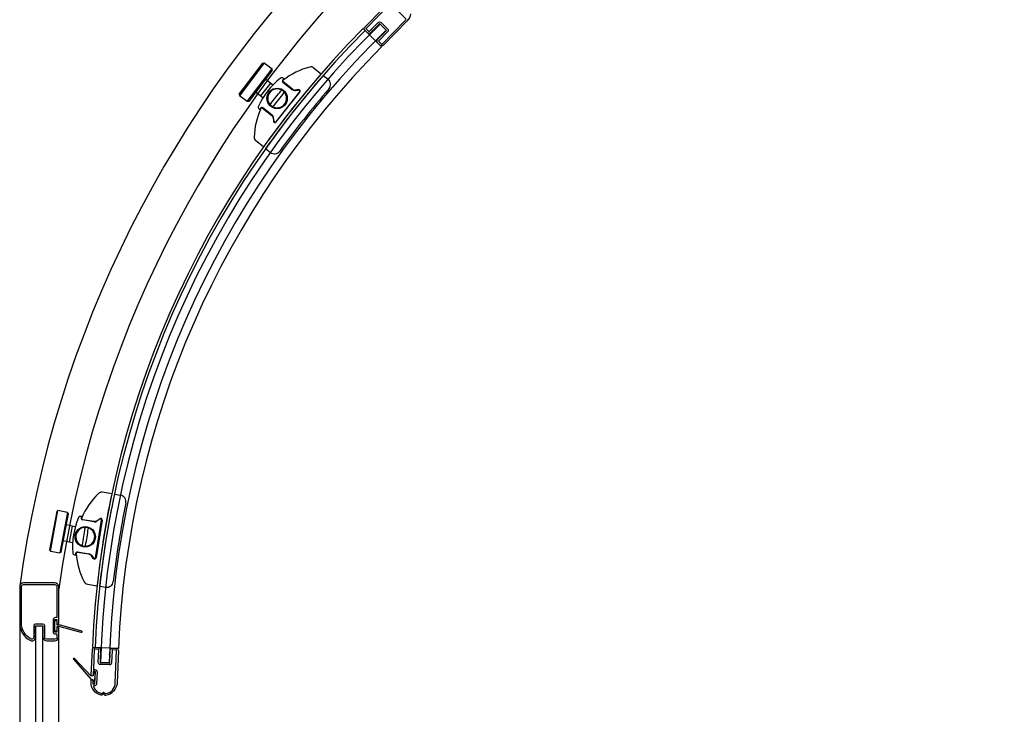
# Model space of a CAD drawing. Header units: millimetres. Extents: x 4652.098 to 4652.971, y 2527.473 to 2528.346.
# Tile 2 of 4: x 4652.099 to 4652.554, y 2527.833 to 2528.154. Entities that reach past the tile are written whole.
import ezdxf

# ---------------------------------------------------------------- set-up
doc = ezdxf.new("R2010")
doc.units = ezdxf.units.MM
doc.layers.add('SANINDUSA', color=3, linetype='Continuous')

msp = doc.modelspace()

# ---------------------------------------------------------------- linework, layer by layer
at = {"layer": 'SANINDUSA'}
for p, q in [((4652.268380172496, 2528.148688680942), (4652.265588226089, 2528.151553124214)), ((4652.266316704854, 2528.141013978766), (4652.257802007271, 2528.149469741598)), ((4652.200581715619, 2528.119176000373), (4652.211465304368, 2528.133512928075)), ((4652.21216587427, 2528.133608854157), (4652.2006776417, 2528.118475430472)), ((4652.211465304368, 2528.133512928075), (4652.21216587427, 2528.133608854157)), ((4652.21216587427, 2528.133608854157), (4652.215750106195, 2528.130887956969)), ((4652.204261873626, 2528.115754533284), (4652.215750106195, 2528.130887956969)), ((4652.215846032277, 2528.130187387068), (4652.204962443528, 2528.115850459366)), ((4652.215846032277, 2528.130187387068), (4652.215750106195, 2528.130887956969)), ((4652.234874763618, 2528.131357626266), (4652.23841473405, 2528.128563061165)), ((4652.238409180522, 2528.128556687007), (4652.238414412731, 2528.128563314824)), ((4652.214973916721, 2528.12429574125), (4652.210445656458, 2528.118330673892)), ((4652.216172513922, 2528.123385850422), (4652.212689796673, 2528.126029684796)), ((4652.220769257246, 2528.12467164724), (4652.225014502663, 2528.121320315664)), ((4652.220854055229, 2528.126515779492), (4652.221292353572, 2528.126169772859)), ((4652.225131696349, 2528.121468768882), (4652.220886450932, 2528.124820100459)), ((4652.239369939, 2528.127808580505), (4652.241619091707, 2528.126033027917)), ((4652.200581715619, 2528.119176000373), (4652.2006776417, 2528.118475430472)), ((4652.211547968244, 2528.11749387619), (4652.20816153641, 2528.120064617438)), ((4652.228429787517, 2528.120272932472), (4652.217531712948, 2528.106467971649)), ((4652.217681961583, 2528.10633552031), (4652.228580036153, 2528.120140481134)), ((4652.227948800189, 2528.121269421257), (4652.226457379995, 2528.121093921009)), ((4652.226487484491, 2528.120903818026), (4652.227978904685, 2528.121079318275)), ((4652.204261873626, 2528.115754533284), (4652.2006776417, 2528.118475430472)), ((4652.204962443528, 2528.115850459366), (4652.204261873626, 2528.115754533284)), ((4652.210138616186, 2528.112041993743), (4652.209700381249, 2528.112387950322)), ((4652.211343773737, 2528.112733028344), (4652.215589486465, 2528.109381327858)), ((4652.215720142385, 2528.109546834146), (4652.211474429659, 2528.112898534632)), ((4652.216261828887, 2528.108178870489), (4652.216437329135, 2528.106687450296)), ((4652.21664268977, 2528.10671935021), (4652.216467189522, 2528.108210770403)), ((4652.211770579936, 2528.094812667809), (4652.208230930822, 2528.097606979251)), ((4652.212725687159, 2528.094058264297), (4652.214974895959, 2528.092282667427)), ((4652.141763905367, 2527.934562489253), (4652.137310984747, 2527.935275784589)), ((4652.142965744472, 2527.934370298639), (4652.145795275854, 2527.933917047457)), ((4652.116365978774, 2527.926417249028), (4652.113028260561, 2527.908729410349)), ((4652.113426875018, 2527.908145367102), (4652.116950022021, 2527.926815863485)), ((4652.116365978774, 2527.926417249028), (4652.116950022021, 2527.926815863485)), ((4652.121371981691, 2527.925981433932), (4652.116950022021, 2527.926815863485)), ((4652.121371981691, 2527.925981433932), (4652.117848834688, 2527.907310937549)), ((4652.118432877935, 2527.907709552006), (4652.121770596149, 2527.925397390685)), ((4652.121770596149, 2527.925397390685), (4652.121371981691, 2527.925981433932)), ((4652.127978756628, 2527.924099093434), (4652.127427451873, 2527.924187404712)), ((4652.124932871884, 2527.919416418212), (4652.12078951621, 2527.920198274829)), ((4652.122218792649, 2527.912307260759), (4652.123607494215, 2527.919666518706)), ((4652.133593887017, 2527.921680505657), (4652.128252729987, 2527.922536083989)), ((4652.128286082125, 2527.922744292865), (4652.133627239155, 2527.921888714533)), ((4652.134304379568, 2527.905064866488), (4652.137086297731, 2527.922431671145)), ((4652.137285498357, 2527.922410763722), (4652.134503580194, 2527.905043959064)), ((4652.134967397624, 2527.922207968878), (4652.136183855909, 2527.923088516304)), ((4652.136299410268, 2527.922915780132), (4652.135082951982, 2527.922035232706)), ((4652.123717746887, 2527.91202440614), (4652.119400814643, 2527.912839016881)), ((4652.113028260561, 2527.908729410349), (4652.113426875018, 2527.908145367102)), ((4652.113426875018, 2527.908145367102), (4652.117848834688, 2527.907310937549)), ((4652.118432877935, 2527.907709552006), (4652.117848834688, 2527.907310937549)), ((4652.124580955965, 2527.906413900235), (4652.125132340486, 2527.90632557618)), ((4652.131191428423, 2527.906682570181), (4652.125850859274, 2527.907538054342)), ((4652.125880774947, 2527.907724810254), (4652.131221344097, 2527.906869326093)), ((4652.133245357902, 2527.904744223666), (4652.132364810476, 2527.905960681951)), ((4652.132525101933, 2527.90606722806), (4652.13340564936, 2527.904850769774)), ((4652.130509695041, 2527.892817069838), (4652.134963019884, 2527.892103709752)), ((4652.134963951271, 2527.892112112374), (4652.134962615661, 2527.892103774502)), ((4652.13616498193, 2527.891911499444), (4652.138994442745, 2527.891458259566)), ((4652.099270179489, 2527.874838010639), (4652.09927017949, 2527.501444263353)), ((4652.11727017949, 2527.501444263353), (4652.117270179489, 2527.868444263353)), ((4652.144825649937, 2527.863159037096), (4652.132836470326, 2527.863668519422)), ((4652.140595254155, 2527.856539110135), (4652.136596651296, 2527.856644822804))]:
    msp.add_line(p, q, dxfattribs=at)
for points in [[(4652.270220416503, 2528.160828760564, 0.0392067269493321), (4652.269606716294, 2528.160293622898), (4652.259107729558, 2528.149580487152, 0.4142135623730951), (4652.259110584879, 2528.149297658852), (4652.260356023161, 2528.148077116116, 0.4141794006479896), (4652.260638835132, 2528.148079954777), (4652.264699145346, 2528.152222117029, -0.4141794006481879), (4652.266113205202, 2528.152236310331), (4652.269041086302, 2528.149366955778, -0.4142135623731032), (4652.269055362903, 2528.14795281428), (4652.264995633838, 2528.143810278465, 0.414213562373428), (4652.264998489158, 2528.143527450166), (4652.266252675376, 2528.142298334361, 0.4142135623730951), (4652.266535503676, 2528.142301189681), (4652.277034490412, 2528.153014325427, 0.03920549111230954), (4652.277557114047, 2528.153638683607, 0.3690147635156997), (4652.277522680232, 2528.154026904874), (4652.270609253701, 2528.160802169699, 0.3690147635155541)], [(4652.110020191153, 2527.868444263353, 0.4142135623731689), (4652.111820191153, 2527.866644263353), (4652.115470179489, 2527.866644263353, 0.4142135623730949), (4652.117270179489, 2527.868444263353), (4652.117270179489, 2527.872344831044, 0.414213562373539), (4652.11697017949, 2527.872644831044), (4652.116770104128, 2527.872644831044, 0.4142043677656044), (4652.116470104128, 2527.872344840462), (4652.116470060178, 2527.870944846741, -0.4142135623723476), (4652.116170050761, 2527.870644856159), (4652.115770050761, 2527.870644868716, -0.4142135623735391), (4652.115470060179, 2527.870944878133), (4652.115470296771, 2527.876288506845, -0.414213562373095), (4652.115770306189, 2527.876588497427), (4652.116170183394, 2527.876588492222, -0.4142097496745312), (4652.11647017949, 2527.876288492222), (4652.11647017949, 2527.874751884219, 0.4142124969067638), (4652.116770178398, 2527.874451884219), (4652.116970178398, 2527.874451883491, 0.4142146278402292), (4652.117270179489, 2527.874751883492), (4652.117270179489, 2527.891638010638, 0.414213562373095), (4652.115470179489, 2527.893438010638), (4652.101070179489, 2527.893438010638, 0.414213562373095), (4652.099270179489, 2527.891638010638), (4652.099270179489, 2527.874838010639, 0.2824196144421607), (4652.10419586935, 2527.866813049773, 0.5595519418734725), (4652.106520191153, 2527.868239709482), (4652.106520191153, 2527.869241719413, -0.2849150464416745), (4652.106631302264, 2527.869420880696, 0.6201736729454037), (4652.106631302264, 2527.869868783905, -0.2849150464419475), (4652.106520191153, 2527.870047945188), (4652.106520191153, 2527.872241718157, -0.2849150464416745), (4652.106631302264, 2527.87242087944, 0.6201736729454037), (4652.106631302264, 2527.872868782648, -0.2849150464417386), (4652.106520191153, 2527.873047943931), (4652.106520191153, 2527.873444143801, -0.4141909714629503), (4652.106720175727, 2527.8736441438), (4652.109820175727, 2527.873644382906, -0.4142361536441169), (4652.110020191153, 2527.873444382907), (4652.110020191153, 2527.873050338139, -0.2881936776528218), (4652.109906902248, 2527.872870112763, 0.6285957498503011), (4652.109906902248, 2527.872419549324, -0.2881936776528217), (4652.110020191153, 2527.872239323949), (4652.110020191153, 2527.870050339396, -0.2881936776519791), (4652.109906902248, 2527.86987011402, 0.6285957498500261), (4652.109906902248, 2527.869419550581, -0.2881936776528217), (4652.110020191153, 2527.869239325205)], [(4652.115770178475, 2527.876016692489), (4652.116170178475, 2527.876016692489, -0.4142135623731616), (4652.116470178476, 2527.875716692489), (4652.116470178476, 2527.874016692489), (4652.117970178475, 2527.874016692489), (4652.127751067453, 2527.871278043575, -0.336331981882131), (4652.127970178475, 2527.870989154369), (4652.127970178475, 2527.870812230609, -0.4966340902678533), (4652.127589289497, 2527.870523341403), (4652.117970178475, 2527.873216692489), (4652.116470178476, 2527.873216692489), (4652.116470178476, 2527.871516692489, -0.414213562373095), (4652.116170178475, 2527.871216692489), (4652.115770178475, 2527.871216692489, -0.4142135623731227), (4652.115470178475, 2527.871516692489), (4652.115470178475, 2527.875716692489, -0.4142135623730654)], [(4652.134757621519, 2527.846837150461, -0.4142135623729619), (4652.133715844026, 2527.845880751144), (4652.133659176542, 2527.845883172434, 0.5461174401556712), (4652.133368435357, 2527.845470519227, 0.2409586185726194), (4652.136954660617, 2527.842375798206, 0.2504808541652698), (4652.137411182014, 2527.842493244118), (4652.13785066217, 2527.842896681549, -0.4142135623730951), (4652.138133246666, 2527.84288459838), (4652.138536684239, 2527.842445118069, 0.250480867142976), (4652.138981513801, 2527.842289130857, 0.3578210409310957), (4652.143381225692, 2527.847205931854), (4652.144021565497, 2527.862192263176, 0.4142135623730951), (4652.143830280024, 2527.862400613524), (4652.142088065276, 2527.862475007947, 0.4141794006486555), (4652.141879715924, 2527.86228374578), (4652.141631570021, 2527.856488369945, -0.4141964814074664), (4652.140589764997, 2527.855532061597), (4652.136494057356, 2527.855707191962, -0.4141964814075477), (4652.135537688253, 2527.856748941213), (4652.135785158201, 2527.862544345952, 0.4141794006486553), (4652.135593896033, 2527.862752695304), (4652.133851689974, 2527.862827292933, 0.4142135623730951), (4652.133643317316, 2527.862636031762), (4652.133259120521, 2527.853650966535, 0.4142227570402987), (4652.133450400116, 2527.853442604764), (4652.133937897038, 2527.853421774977, -0.4142135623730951), (4652.134989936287, 2527.852275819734)]]:
    msp.add_lwpolyline(points, format="xyb", close=True, dxfattribs=at)
for points in [[(4652.279645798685, 2528.15635094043, -0.1672346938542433), (4652.277968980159, 2528.152824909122), (4652.267106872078, 2528.141741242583, -0.4142135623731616), (4652.265692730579, 2528.141726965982), (4652.264434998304, 2528.142959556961, -0.4142306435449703), (4652.264420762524, 2528.14437374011), (4652.265536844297, 2528.145512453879, 0.2881936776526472), (4652.265582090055, 2528.145720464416, -0.628595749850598), (4652.265897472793, 2528.146042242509, 0.2881936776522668), (4652.266104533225, 2528.146091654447), (4652.267636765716, 2528.147654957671, 0.2881936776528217), (4652.267682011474, 2528.147862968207, -0.6285957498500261), (4652.267997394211, 2528.148184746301, 0.2881936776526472), (4652.268204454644, 2528.148234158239), (4652.268480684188, 2528.148515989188, 0.4142135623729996), (4652.268477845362, 2528.148798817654), (4652.265549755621, 2528.151668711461, 0.4142135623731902), (4652.265266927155, 2528.151665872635), (4652.264989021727, 2528.151382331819, 0.2849150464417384), (4652.264942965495, 2528.151176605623, -0.6201736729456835), (4652.26462944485, 2528.150856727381, 0.284915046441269), (4652.264424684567, 2528.150806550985), (4652.262889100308, 2528.149239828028, 0.2849150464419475), (4652.262843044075, 2528.149034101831, -0.6201736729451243), (4652.262529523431, 2528.14871422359, 0.2849150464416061), (4652.262324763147, 2528.148664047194), (4652.261206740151, 2528.147523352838, -0.414196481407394), (4652.259792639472, 2528.147509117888), (4652.258550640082, 2528.148726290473, -0.4142135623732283), (4652.258536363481, 2528.150140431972), (4652.26671252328, 2528.15848336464, 0.4688224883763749)], [(4652.105720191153, 2527.868239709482, -0.5595519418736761), (4652.104558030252, 2527.867526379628, -0.2824196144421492), (4652.100070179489, 2527.874838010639), (4652.100070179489, 2527.891638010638, -0.414213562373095), (4652.101070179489, 2527.892638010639), (4652.115470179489, 2527.892638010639, -0.414213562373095), (4652.11647017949, 2527.891638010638), (4652.11647017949, 2527.877588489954, -0.4142179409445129), (4652.1162701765, 2527.877388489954), (4652.115770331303, 2527.877388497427, 0.414213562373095), (4652.114670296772, 2527.876288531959), (4652.114670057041, 2527.870844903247, 0.4142135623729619), (4652.115670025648, 2527.869844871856), (4652.116270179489, 2527.869844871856, -0.4142135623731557), (4652.11647017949, 2527.869644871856), (4652.11647017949, 2527.868244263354, -0.414213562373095), (4652.115670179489, 2527.867444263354), (4652.111625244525, 2527.867444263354, -0.4141964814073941), (4652.110825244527, 2527.868244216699), (4652.110825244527, 2527.873644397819, 0.414213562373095), (4652.110025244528, 2527.874444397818), (4652.106520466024, 2527.874444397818, 0.4141964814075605), (4652.105720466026, 2527.873644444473), (4652.105720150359, 2527.86823163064)], [(4652.132326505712, 2527.850845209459), (4652.132831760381, 2527.862670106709, -0.4142056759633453), (4652.133873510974, 2527.863626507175), (4652.135628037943, 2527.863551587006, -0.4142306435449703), (4652.136584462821, 2527.862509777), (4652.136516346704, 2527.860916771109, 0.2881936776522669), (4652.136621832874, 2527.860731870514, -0.6285957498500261), (4652.1366025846, 2527.860281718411, 0.2881936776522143), (4652.136481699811, 2527.860106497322), (4652.136388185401, 2527.85791951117, 0.28819367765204), (4652.136493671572, 2527.857734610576, -0.6285957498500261), (4652.136474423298, 2527.857284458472, 0.2881936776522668), (4652.136353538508, 2527.857109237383), (4652.136336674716, 2527.856714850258, 0.4142306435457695), (4652.136527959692, 2527.856506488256), (4652.140624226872, 2527.85633157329, 0.4141964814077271), (4652.140832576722, 2527.856522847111), (4652.140849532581, 2527.856919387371, 0.2849150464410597), (4652.140746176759, 2527.857103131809, -0.6201736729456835), (4652.140765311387, 2527.85755062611, 0.2849150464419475), (4652.140883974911, 2527.857724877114), (4652.140977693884, 2527.85991664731, 0.2849150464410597), (4652.140874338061, 2527.860100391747, -0.6201736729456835), (4652.140893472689, 2527.860547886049, 0.284915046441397), (4652.141012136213, 2527.860722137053), (4652.141080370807, 2527.862317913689, -0.414196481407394), (4652.142122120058, 2527.863274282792), (4652.143864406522, 2527.863199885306, -0.4142214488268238), (4652.14482083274, 2527.862158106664), (4652.144180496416, 2527.847171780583, -0.3653825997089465), (4652.138944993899, 2527.841476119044, -0.243385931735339), (4652.138513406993, 2527.841633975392), (4652.138099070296, 2527.842085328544, 0.4142135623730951), (4652.1378164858, 2527.842097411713), (4652.137365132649, 2527.841683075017, -0.2433859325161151), (4652.136921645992, 2527.841562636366, -0.3653648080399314), (4652.132191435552, 2527.847684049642), (4652.132224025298, 2527.848446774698, -0.4142135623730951), (4652.132536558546, 2527.848733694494), (4652.132736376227, 2527.848725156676, -0.4142135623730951), (4652.133023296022, 2527.848412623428), (4652.132990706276, 2527.847649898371, 0.03258210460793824), (4652.133005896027, 2527.846973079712, 0.3765495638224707), (4652.133291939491, 2527.846699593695), (4652.133650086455, 2527.846684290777, 0.4142135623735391), (4652.133962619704, 2527.846971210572), (4652.134190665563, 2527.852309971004, 0.4142135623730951), (4652.133903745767, 2527.852622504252), (4652.133504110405, 2527.852639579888, 0.4142135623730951), (4652.133191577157, 2527.852352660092), (4652.133125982, 2527.850817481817, -0.4142135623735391), (4652.132813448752, 2527.850530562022), (4652.132613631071, 2527.850539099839, -0.414213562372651), (4652.132326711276, 2527.850851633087)], [(4652.133876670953, 2527.846919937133), (4652.13410920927, 2527.852362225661, 0.4142135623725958), (4652.133917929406, 2527.852570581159), (4652.133518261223, 2527.852587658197, 0.4142135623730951), (4652.133309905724, 2527.852396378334), (4652.133235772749, 2527.850661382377, -0.4142135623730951), (4652.133027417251, 2527.850470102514), (4652.132262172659, 2527.850502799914, -0.1943803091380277), (4652.132125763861, 2527.850564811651), (4652.124502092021, 2527.858583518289, 0.9826972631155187), (4652.124052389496, 2527.858170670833), (4652.132311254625, 2527.848853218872, 0.2034522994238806), (4652.132452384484, 2527.848786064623), (4652.13295461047, 2527.848764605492, -0.4142135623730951), (4652.133145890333, 2527.848556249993), (4652.13310476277, 2527.847593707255, 0.03258210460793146), (4652.133119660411, 2527.84692990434, 0.3765495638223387), (4652.133310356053, 2527.846747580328), (4652.133668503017, 2527.84673227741, 0.4142135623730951), (4652.133876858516, 2527.846923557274)]]:
    msp.add_lwpolyline(points, format="xyb", dxfattribs=at)
msp.add_lwpolyline([(4652.109770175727, 2527.873544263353), (4652.109770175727, 2527.494544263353), (4652.106770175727, 2527.494544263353), (4652.106770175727, 2527.873544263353)], close=True, dxfattribs=at)
for centre, radius in [((4652.218088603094, 2528.117232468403), 0.004699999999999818), ((4652.218091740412, 2528.117228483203), 0.00450000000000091), ((4652.129540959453, 2527.914734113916), 0.004699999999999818), ((4652.12954601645, 2527.914734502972), 0.00450000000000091)]:
    msp.add_circle(centre, radius, dxfattribs=at)
for centre, radius, start, end in [((4652.62437042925, 2527.819850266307), 0.5300013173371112, 97.81123347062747, 172.1836115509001), ((4652.62437042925, 2527.819850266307), 0.5120013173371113, 97.93404177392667, 172.0659582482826), ((4652.564047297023, 2527.845344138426), 0.4276, 134.2656911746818, 178.4856012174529), ((4652.564047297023, 2527.845344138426), 0.4316, 135.1989751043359, 177.5666696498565), ((4652.564047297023, 2527.845344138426), 0.4304000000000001, 135.1989751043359, 177.5666696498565), ((4652.564047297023, 2527.845344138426), 0.4236, 134.2656911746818, 178.4856012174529), ((4652.564047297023, 2527.845344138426), 0.4196, 135.1989751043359, 177.5666696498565), ((4652.573176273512, 2527.836894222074), 0.444, 138.9352278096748, 144.4863142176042), ((4652.242265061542, 2528.098131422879), 0.03481153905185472, 105.2483475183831, 127.8824966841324), ((4652.233635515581, 2528.129787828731), 0.002, 51.7113165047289, 105.2483475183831), ((4652.242271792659, 2528.098139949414), 0.0363115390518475, 128.6149764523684, 154.8036266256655), ((4652.569415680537, 2527.839861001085), 0.438, 138.8970103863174, 144.5241998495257), ((4652.220234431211, 2528.125730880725), 0.001000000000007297, 51.7113165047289, 128.6149764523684), ((4652.221202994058, 2528.125221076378), 0.0007000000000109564, 127.8824967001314, 231.7113165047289), ((4652.242265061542, 2528.098131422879), 0.03481153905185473, 127.8824966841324, 128.6814018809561), ((4652.221196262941, 2528.125212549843), 0.0005, 127.8824966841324, 231.7113165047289), ((4652.242271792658, 2528.098139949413), 0.03501153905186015, 126.8136962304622, 127.8824966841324), ((4652.239760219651, 2528.123678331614), 0.003, 319.2731482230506, 51.7113165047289), ((4652.218091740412, 2528.117228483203), 0.004353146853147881, 60.22923745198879, 223.1933955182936), ((4652.218091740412, 2528.117228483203), 0.004353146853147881, 240.2292374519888, 43.19339551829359), ((4652.569415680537, 2527.839861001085), 0.432, 139.2731482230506, 144.1480526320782), ((4652.218091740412, 2528.117228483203), 0.004496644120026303, 47.61902389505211, 55.80360908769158), ((4652.226253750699, 2528.122890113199), 0.002, 231.7113165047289, 276.7113164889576), ((4652.226247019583, 2528.122881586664), 0.0018, 231.7113165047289, 276.7113164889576), ((4652.228030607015, 2528.120574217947), 0.0007, 321.7113165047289, 96.71131648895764), ((4652.228037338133, 2528.120582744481), 0.0005, 321.7113165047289, 96.71131648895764), ((4652.242265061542, 2528.098131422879), 0.03481153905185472, 155.5359762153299, 178.1742854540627), ((4652.210320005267, 2528.11317284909), 0.0009999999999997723, 154.8036266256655, 231.7113165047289), ((4652.242271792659, 2528.098139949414), 0.03501153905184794, 155.5359762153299, 156.6048403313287), ((4652.211040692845, 2528.112349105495), 0.000700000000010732, 51.7113165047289, 155.5359762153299), ((4652.242265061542, 2528.098131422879), 0.03481153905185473, 154.7105664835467, 155.5359762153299), ((4652.211033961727, 2528.11234057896), 0.0005, 51.7113165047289, 155.5359762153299), ((4652.218091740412, 2528.117228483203), 0.004496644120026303, 227.6190238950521, 235.8036090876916), ((4652.214474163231, 2528.107968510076), 0.0018, 6.711316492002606, 51.7113165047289), ((4652.214480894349, 2528.107977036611), 0.002, 6.711316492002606, 51.7113165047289), ((4652.217132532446, 2528.106769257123), 0.0007, 186.7113164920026, 321.7113165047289), ((4652.217139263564, 2528.106777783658), 0.0005, 186.7113164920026, 321.7113165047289), ((4652.209470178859, 2528.099176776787), 0.002, 178.1742854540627, 231.7113165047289), ((4652.216833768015, 2528.09463736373), 0.003, 231.7113165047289, 324.1480526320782), ((4652.159966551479, 2527.909872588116), 0.03481153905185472, 134.4363659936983, 157.07467527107), ((4652.576260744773, 2527.843192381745), 0.444, 168.1243372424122, 173.6754236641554), ((4652.136994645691, 2527.933300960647), 0.002, 80.89933498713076, 134.4363659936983), ((4652.571531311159, 2527.843951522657), 0.438, 168.08645161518, 173.7136410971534), ((4652.145320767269, 2527.930954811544), 0.003, 348.4625988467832, 80.89933498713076), ((4652.571531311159, 2527.843951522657), 0.432, 168.4625988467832, 173.3375032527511), ((4652.127269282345, 2527.923199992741), 0.0009999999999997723, 80.89933498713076, 157.8070248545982), ((4652.159964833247, 2527.909861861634), 0.03501153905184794, 156.0058111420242, 157.07467527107), ((4652.159964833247, 2527.909861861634), 0.0363115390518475, 157.8070248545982, 183.9956750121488), ((4652.128363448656, 2527.923227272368), 0.000700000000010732, 157.07467527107, 260.8993349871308), ((4652.159966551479, 2527.909872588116), 0.03481153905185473, 157.07467527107, 157.9000849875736), ((4652.128365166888, 2527.92323799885), 0.0005, 157.07467527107, 260.8993349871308), ((4652.12954601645, 2527.914734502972), 0.004496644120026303, 76.8070423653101, 84.99162756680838), ((4652.133910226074, 2527.923655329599), 0.002, 260.8993349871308, 305.8993349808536), ((4652.133911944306, 2527.923666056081), 0.0018, 260.8993349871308, 305.8993349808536), ((4652.136594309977, 2527.922521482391), 0.0007, 350.8993349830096, 125.8993349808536), ((4652.136592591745, 2527.922510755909), 0.0005, 350.8993349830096, 125.8993349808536), ((4652.12954601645, 2527.914734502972), 0.004353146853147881, 89.417255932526, 252.3814140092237), ((4652.12954601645, 2527.914734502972), 0.004353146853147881, 269.417255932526, 72.38141400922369), ((4652.12954601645, 2527.914734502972), 0.004496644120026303, 256.8070423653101, 264.9916275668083), ((4652.124739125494, 2527.907401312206), 0.001000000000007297, 183.9956750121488, 260.8993349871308), ((4652.125770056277, 2527.907033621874), 0.0007000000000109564, 80.89933498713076, 184.7281547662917), ((4652.159964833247, 2527.909861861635), 0.03501153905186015, 184.7281547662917, 185.7969552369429), ((4652.159966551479, 2527.909872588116), 0.03481153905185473, 183.9292495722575, 184.7281547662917), ((4652.125771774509, 2527.907044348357), 0.0005, 80.89933498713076, 184.7281547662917), ((4652.159966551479, 2527.909872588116), 0.03481153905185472, 184.7281547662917, 207.3623039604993), ((4652.130906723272, 2527.904905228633), 0.0018, 35.89933495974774, 80.89933498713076), ((4652.13090500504, 2527.904894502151), 0.002, 35.89933495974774, 80.89933498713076), ((4652.133812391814, 2527.905154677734), 0.0007, 215.8993349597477, 350.8993349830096), ((4652.133810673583, 2527.905143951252), 0.0005, 215.8993349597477, 350.8993349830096), ((4652.130826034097, 2527.89479189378), 0.002, 207.3623039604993, 260.8993349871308), ((4652.139468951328, 2527.894420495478), 0.003, 260.8993349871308, 353.3375032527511)]:
    msp.add_arc(centre, radius, start, end, dxfattribs=at)
at = {"layer": 'SANINDUSA', "extrusion": (0, 0, -1)}
for centre, major_axis, ratio, start_param, end_param in [((4652.217659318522, 2528.117569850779), (-0.00463460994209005, -0.005870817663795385), 0.03489949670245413, 1.036096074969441, 2.105496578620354), ((4652.218524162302, 2528.116887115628), (0.004634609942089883, 0.005870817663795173), 0.03489949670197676, 1.03609607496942, 2.105496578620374)]:
    msp.add_ellipse(centre, major_axis=major_axis, ratio=ratio, start_param=start_param, end_param=end_param, dxfattribs=at)
at = {"layer": 'SANINDUSA'}
for centre, major_axis, ratio, start_param, end_param in [((4652.129002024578, 2527.914821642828), (0.001183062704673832, 0.007385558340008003), 0.03489949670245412, 1.036096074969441, 2.105496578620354), ((4652.130090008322, 2527.914647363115), (-0.001183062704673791, -0.007385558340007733), 0.03489949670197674, 1.03609607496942, 2.105496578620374)]:
    msp.add_ellipse(centre, major_axis=major_axis, ratio=ratio, start_param=start_param, end_param=end_param, dxfattribs=at)
for points, knots in [([(4652.22025321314, 2528.121007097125), (4652.220232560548, 2528.120999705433), (4652.220212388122, 2528.12099133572), (4652.220192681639, 2528.120982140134), (4652.220165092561, 2528.120969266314), (4652.220138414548, 2528.120954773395), (4652.220112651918, 2528.12093899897), (4652.220076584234, 2528.120916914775), (4652.220042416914, 2528.120892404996), (4652.220009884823, 2528.120865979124), (4652.219964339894, 2528.120828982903), (4652.21992186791, 2528.120788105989), (4652.219882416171, 2528.120744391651), (4652.219869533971, 2528.120730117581), (4652.219856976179, 2528.120715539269), (4652.219844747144, 2528.12070068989)], [-0.5867559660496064, -0.5867559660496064, -0.5867559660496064, -0.5867559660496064, -0.5134114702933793, -0.5134114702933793, -0.5134114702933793, -0.4107291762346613, -0.4107291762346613, -0.4107291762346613, -0.2669739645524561, -0.2669739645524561, -0.2669739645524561, -0.0657166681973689, -0.0657166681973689, -0.0657166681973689, 2.109156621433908e-13, 2.109156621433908e-13, 2.109156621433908e-13, 2.109156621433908e-13]), ([(4652.220618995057, 2528.120947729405), (4652.220606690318, 2528.120956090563), (4652.220594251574, 2528.120964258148), (4652.220581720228, 2528.120972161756), (4652.22054334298, 2528.120996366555), (4652.220504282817, 2528.121018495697), (4652.220463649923, 2528.121033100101), (4652.220434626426, 2528.121043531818), (4652.220404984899, 2528.121049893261), (4652.220373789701, 2528.121048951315), (4652.220351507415, 2528.121048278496), (4652.220328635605, 2528.121043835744), (4652.220304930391, 2528.121034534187), (4652.220287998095, 2528.121027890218), (4652.220270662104, 2528.121018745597), (4652.22025321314, 2528.121007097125)], [0, 0, 0, 0, 0.04315553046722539, 0.04315553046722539, 0.04315553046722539, 0.1753193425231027, 0.1753193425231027, 0.1753193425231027, 0.2697220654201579, 0.2697220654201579, 0.2697220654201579, 0.3371525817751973, 0.3371525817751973, 0.3371525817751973, 0.3853172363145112, 0.3853172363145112, 0.3853172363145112, 0.3853172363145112]), ([(4652.221062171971, 2528.119739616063), (4652.221073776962, 2528.119754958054), (4652.221085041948, 2528.119770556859), (4652.221095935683, 2528.119786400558), (4652.221129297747, 2528.119834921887), (4652.221159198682, 2528.119885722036), (4652.221184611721, 2528.11993861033), (4652.221202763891, 2528.119976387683), (4652.221218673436, 2528.12001531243), (4652.221231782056, 2528.120055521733), (4652.221241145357, 2528.120084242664), (4652.221249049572, 2528.120113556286), (4652.22125516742, 2528.120143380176), (4652.221259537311, 2528.120164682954), (4652.221262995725, 2528.120186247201), (4652.221265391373, 2528.120208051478)], [-0.5867553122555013, -0.5867553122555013, -0.5867553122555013, -0.5867553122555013, -0.5210387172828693, -0.5210387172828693, -0.5210387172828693, -0.3197816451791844, -0.3197816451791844, -0.3197816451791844, -0.1760265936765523, -0.1760265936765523, -0.1760265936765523, -0.07334441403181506, -0.07334441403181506, -0.07334441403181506, 1.401041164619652e-13, 1.401041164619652e-13, 1.401041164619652e-13, 1.401041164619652e-13]), ([(4652.221265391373, 2528.120208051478), (4652.221272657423, 2528.120227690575), (4652.221277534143, 2528.120246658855), (4652.221280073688, 2528.120264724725), (4652.221283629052, 2528.120290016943), (4652.221282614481, 2528.120313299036), (4652.221278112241, 2528.12033505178), (4652.221271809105, 2528.120365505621), (4652.221258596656, 2528.120393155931), (4652.221241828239, 2528.120418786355), (4652.221218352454, 2528.120454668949), (4652.221187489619, 2528.120487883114), (4652.22115509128, 2528.120519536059), (4652.22114451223, 2528.120529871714), (4652.221133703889, 2528.120540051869), (4652.221122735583, 2528.120550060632)], [0, 0, 0, 0, 0.04807354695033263, 0.04807354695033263, 0.04807354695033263, 0.1153765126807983, 0.1153765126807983, 0.1153765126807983, 0.2096006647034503, 0.2096006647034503, 0.2096006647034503, 0.341514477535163, 0.341514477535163, 0.341514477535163, 0.3845883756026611, 0.3845883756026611, 0.3845883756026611, 0.3845883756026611]), ([(4652.215121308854, 2528.114717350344), (4652.215108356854, 2528.114700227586), (4652.215095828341, 2528.114682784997), (4652.215083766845, 2528.114665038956), (4652.215066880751, 2528.114640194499), (4652.215050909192, 2528.114614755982), (4652.215035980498, 2528.114588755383), (4652.215015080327, 2528.114552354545), (4652.214996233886, 2528.11451489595), (4652.214979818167, 2528.114476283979), (4652.21495683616, 2528.114422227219), (4652.214938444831, 2528.114365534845), (4652.214926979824, 2528.114306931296), (4652.214923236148, 2528.114287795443), (4652.214920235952, 2528.114268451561), (4652.21491808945, 2528.114248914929)], [-0.5867553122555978, -0.5867553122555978, -0.5867553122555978, -0.5867553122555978, -0.5134108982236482, -0.5134108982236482, -0.5134108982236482, -0.4107287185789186, -0.4107287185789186, -0.4107287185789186, -0.2669736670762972, -0.2669736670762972, -0.2669736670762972, -0.06571659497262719, -0.06571659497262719, -0.06571659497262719, 0, 0, 0, 0]), ([(4652.21491808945, 2528.114248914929), (4652.214910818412, 2528.114229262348), (4652.214905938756, 2528.114210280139), (4652.214903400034, 2528.114192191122), (4652.214899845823, 2528.114166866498), (4652.214900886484, 2528.114143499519), (4652.214905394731, 2528.1141217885), (4652.214911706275, 2528.114091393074), (4652.214924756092, 2528.114064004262), (4652.214941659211, 2528.114038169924), (4652.214965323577, 2528.114002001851), (4652.214995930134, 2528.113969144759), (4652.215028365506, 2528.113937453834), (4652.215038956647, 2528.113927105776), (4652.215049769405, 2528.113916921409), (4652.215060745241, 2528.113906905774)], [0, 0, 0, 0, 0.0481065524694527, 0.0481065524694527, 0.0481065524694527, 0.1154557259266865, 0.1154557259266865, 0.1154557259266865, 0.2097445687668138, 0.2097445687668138, 0.2097445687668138, 0.341748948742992, 0.341748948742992, 0.341748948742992, 0.3848524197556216, 0.3848524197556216, 0.3848524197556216, 0.3848524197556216]), ([(4652.215564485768, 2528.113509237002), (4652.215578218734, 2528.113499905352), (4652.21559211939, 2528.113490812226), (4652.215606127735, 2528.113482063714), (4652.215625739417, 2528.113469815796), (4652.21564560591, 2528.113458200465), (4652.215665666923, 2528.113447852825), (4652.21569375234, 2528.11343336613), (4652.215722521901, 2528.113421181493), (4652.215752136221, 2528.113414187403), (4652.21579359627, 2528.113404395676), (4652.215837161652, 2528.113404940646), (4652.215883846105, 2528.1134245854), (4652.215899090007, 2528.113431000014), (4652.215914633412, 2528.113439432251), (4652.215930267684, 2528.113449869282)], [-3.745983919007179e-13, -3.745983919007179e-13, -3.745983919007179e-13, -3.745983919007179e-13, 0.04816465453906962, 0.04816465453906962, 0.04816465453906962, 0.1155951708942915, 0.1155951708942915, 0.1155951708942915, 0.2099978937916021, 0.2099978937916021, 0.2099978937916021, 0.3421617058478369, 0.3421617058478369, 0.3421617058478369, 0.3853172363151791, 0.3853172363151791, 0.3853172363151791, 0.3853172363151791]), ([(4652.215930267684, 2528.113449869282), (4652.215950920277, 2528.113457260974), (4652.215971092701, 2528.113465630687), (4652.215990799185, 2528.113474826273), (4652.216018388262, 2528.113487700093), (4652.216045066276, 2528.113502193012), (4652.216070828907, 2528.113517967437), (4652.21610689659, 2528.113540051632), (4652.21614106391, 2528.113564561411), (4652.216173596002, 2528.113590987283), (4652.21621914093, 2528.113627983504), (4652.216261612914, 2528.113668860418), (4652.216301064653, 2528.113712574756), (4652.216313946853, 2528.113726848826), (4652.216326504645, 2528.113741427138), (4652.21633873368, 2528.113756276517)], [-0.5867559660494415, -0.5867559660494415, -0.5867559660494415, -0.5867559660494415, -0.5134114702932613, -0.5134114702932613, -0.5134114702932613, -0.410729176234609, -0.410729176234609, -0.410729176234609, -0.2669739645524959, -0.2669739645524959, -0.2669739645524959, -0.06571666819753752, -0.06571666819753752, -0.06571666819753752, 0, 0, 0, 0]), ([(4652.129590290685, 2527.919087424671), (4652.129599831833, 2527.919106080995), (4652.129610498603, 2527.91912252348), (4652.129622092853, 2527.919136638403), (4652.129638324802, 2527.919156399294), (4652.129656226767, 2527.919171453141), (4652.129675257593, 2527.919182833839), (4652.129701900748, 2527.919198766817), (4652.12973089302, 2527.919207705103), (4652.129761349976, 2527.919212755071), (4652.129803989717, 2527.919219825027), (4652.129848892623, 2527.919219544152), (4652.129894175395, 2527.919217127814), (4652.129908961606, 2527.919216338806), (4652.129923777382, 2527.919215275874), (4652.129938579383, 2527.919213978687)], [0, 0, 0, 0, 0.0481065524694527, 0.0481065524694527, 0.0481065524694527, 0.1154557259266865, 0.1154557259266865, 0.1154557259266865, 0.2097445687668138, 0.2097445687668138, 0.2097445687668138, 0.341748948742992, 0.341748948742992, 0.341748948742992, 0.3848524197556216, 0.3848524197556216, 0.3848524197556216, 0.3848524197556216]), ([(4652.129383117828, 2527.918620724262), (4652.129386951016, 2527.918641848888), (4652.129391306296, 2527.918662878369), (4652.129396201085, 2527.91868376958), (4652.129403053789, 2527.918713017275), (4652.129410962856, 2527.918741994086), (4652.129419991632, 2527.918770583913), (4652.129432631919, 2527.918810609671), (4652.129447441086, 2527.918849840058), (4652.129464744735, 2527.918888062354), (4652.129488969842, 2527.918941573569), (4652.129518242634, 2527.918993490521), (4652.129553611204, 2527.919041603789), (4652.129565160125, 2527.919057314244), (4652.129577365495, 2527.919072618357), (4652.129590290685, 2527.919087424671)], [-0.5867553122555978, -0.5867553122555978, -0.5867553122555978, -0.5867553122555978, -0.5134108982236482, -0.5134108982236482, -0.5134108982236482, -0.4107287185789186, -0.4107287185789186, -0.4107287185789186, -0.2669736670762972, -0.2669736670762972, -0.2669736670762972, -0.06571659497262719, -0.06571659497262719, -0.06571659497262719, 0, 0, 0, 0]), ([(4652.130572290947, 2527.919112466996), (4652.130588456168, 2527.919108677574), (4652.130604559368, 2527.919104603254), (4652.130620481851, 2527.91910021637), (4652.130642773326, 2527.919094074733), (4652.130664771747, 2527.919087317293), (4652.130685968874, 2527.91907955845), (4652.130715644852, 2527.919068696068), (4652.130744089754, 2527.919055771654), (4652.130769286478, 2527.919038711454), (4652.130804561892, 2527.919014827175), (4652.13083365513, 2527.918982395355), (4652.130850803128, 2527.918934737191), (4652.130856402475, 2527.918919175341), (4652.130860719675, 2527.91890202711), (4652.130863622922, 2527.918883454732)], [-3.745983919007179e-13, -3.745983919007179e-13, -3.745983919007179e-13, -3.745983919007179e-13, 0.04816465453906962, 0.04816465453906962, 0.04816465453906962, 0.1155951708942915, 0.1155951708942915, 0.1155951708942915, 0.2099978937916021, 0.2099978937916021, 0.2099978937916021, 0.3421617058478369, 0.3421617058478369, 0.3421617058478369, 0.3853172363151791, 0.3853172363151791, 0.3853172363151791, 0.3853172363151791]), ([(4652.130863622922, 2527.918883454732), (4652.130872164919, 2527.918863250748), (4652.130879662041, 2527.91884273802), (4652.130886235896, 2527.918822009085), (4652.130895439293, 2527.918792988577), (4652.130902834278, 2527.918763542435), (4652.130908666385, 2527.918733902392), (4652.130916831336, 2527.918692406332), (4652.130921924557, 2527.918650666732), (4652.130924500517, 2527.918608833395), (4652.130928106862, 2527.918550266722), (4652.130926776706, 2527.918491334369), (4652.130921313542, 2527.918432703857), (4652.130919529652, 2527.918413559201), (4652.130917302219, 2527.918394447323), (4652.130914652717, 2527.918375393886)], [-0.5867559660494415, -0.5867559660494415, -0.5867559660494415, -0.5867559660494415, -0.5134114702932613, -0.5134114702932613, -0.5134114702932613, -0.410729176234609, -0.410729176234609, -0.410729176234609, -0.2669739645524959, -0.2669739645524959, -0.2669739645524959, -0.06571666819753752, -0.06571666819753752, -0.06571666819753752, 0, 0, 0, 0]), ([(4652.128228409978, 2527.910585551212), (4652.128219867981, 2527.910605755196), (4652.12821237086, 2527.910626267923), (4652.128205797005, 2527.910646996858), (4652.128196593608, 2527.910676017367), (4652.128189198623, 2527.910705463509), (4652.128183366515, 2527.910735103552), (4652.128175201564, 2527.910776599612), (4652.128170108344, 2527.910818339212), (4652.128167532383, 2527.910860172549), (4652.128163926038, 2527.910918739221), (4652.128165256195, 2527.910977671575), (4652.128170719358, 2527.911036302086), (4652.128172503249, 2527.911055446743), (4652.128174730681, 2527.91107455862), (4652.128177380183, 2527.911093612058)], [-0.5867559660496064, -0.5867559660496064, -0.5867559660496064, -0.5867559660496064, -0.5134114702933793, -0.5134114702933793, -0.5134114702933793, -0.4107291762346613, -0.4107291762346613, -0.4107291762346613, -0.2669739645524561, -0.2669739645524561, -0.2669739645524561, -0.0657166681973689, -0.0657166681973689, -0.0657166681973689, 2.109156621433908e-13, 2.109156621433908e-13, 2.109156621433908e-13, 2.109156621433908e-13]), ([(4652.128519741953, 2527.910356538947), (4652.128505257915, 2527.91035993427), (4652.128490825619, 2527.910363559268), (4652.128476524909, 2527.910367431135), (4652.128432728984, 2527.910379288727), (4652.128389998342, 2527.910393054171), (4652.128351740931, 2527.910413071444), (4652.128324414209, 2527.910427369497), (4652.128299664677, 2527.91044487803), (4652.128279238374, 2527.910468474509), (4652.128264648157, 2527.910485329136), (4652.128252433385, 2527.910505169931), (4652.128243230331, 2527.91052891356), (4652.128236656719, 2527.910545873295), (4652.128231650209, 2527.910564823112), (4652.128228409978, 2527.910585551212)], [0, 0, 0, 0, 0.04315553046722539, 0.04315553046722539, 0.04315553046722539, 0.1753193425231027, 0.1753193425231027, 0.1753193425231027, 0.2697220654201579, 0.2697220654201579, 0.2697220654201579, 0.3371525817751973, 0.3371525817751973, 0.3371525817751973, 0.3853172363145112, 0.3853172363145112, 0.3853172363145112, 0.3853172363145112]), ([(4652.129501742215, 2527.910381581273), (4652.129492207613, 2527.910362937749), (4652.129481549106, 2527.910346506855), (4652.12946997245, 2527.910332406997), (4652.129453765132, 2527.910312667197), (4652.129435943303, 2527.910297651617), (4652.129416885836, 2527.91028623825), (4652.129390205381, 2527.910270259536), (4652.129360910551, 2527.910261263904), (4652.129330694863, 2527.910256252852), (4652.129288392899, 2527.91024923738), (4652.129243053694, 2527.910249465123), (4652.129197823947, 2527.910251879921), (4652.12918305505, 2527.910252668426), (4652.129168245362, 2527.91025373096), (4652.129153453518, 2527.910255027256)], [0, 0, 0, 0, 0.04807354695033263, 0.04807354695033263, 0.04807354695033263, 0.1153765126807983, 0.1153765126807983, 0.1153765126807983, 0.2096006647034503, 0.2096006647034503, 0.2096006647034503, 0.341514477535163, 0.341514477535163, 0.341514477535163, 0.3845883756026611, 0.3845883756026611, 0.3845883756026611, 0.3845883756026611]), ([(4652.129708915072, 2527.910848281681), (4652.129705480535, 2527.910829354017), (4652.129701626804, 2527.91081050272), (4652.129697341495, 2527.910791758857), (4652.129684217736, 2527.910734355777), (4652.129667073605, 2527.910677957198), (4652.129645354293, 2527.91062344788), (4652.129629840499, 2527.910584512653), (4652.12961196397, 2527.910546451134), (4652.129591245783, 2527.910509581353), (4652.129576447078, 2527.910483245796), (4652.12956022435, 2527.910457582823), (4652.129542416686, 2527.910432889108), (4652.129529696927, 2527.910415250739), (4652.129516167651, 2527.910398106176), (4652.129501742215, 2527.910381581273)], [-0.5867553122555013, -0.5867553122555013, -0.5867553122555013, -0.5867553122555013, -0.5210387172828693, -0.5210387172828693, -0.5210387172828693, -0.3197816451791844, -0.3197816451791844, -0.3197816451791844, -0.1760265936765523, -0.1760265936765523, -0.1760265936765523, -0.07334441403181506, -0.07334441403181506, -0.07334441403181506, 1.401041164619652e-13, 1.401041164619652e-13, 1.401041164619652e-13, 1.401041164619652e-13])]:
    msp.add_open_spline(points, degree=3, knots=knots, dxfattribs=at)

doc.saveas('drawing.dxf')
